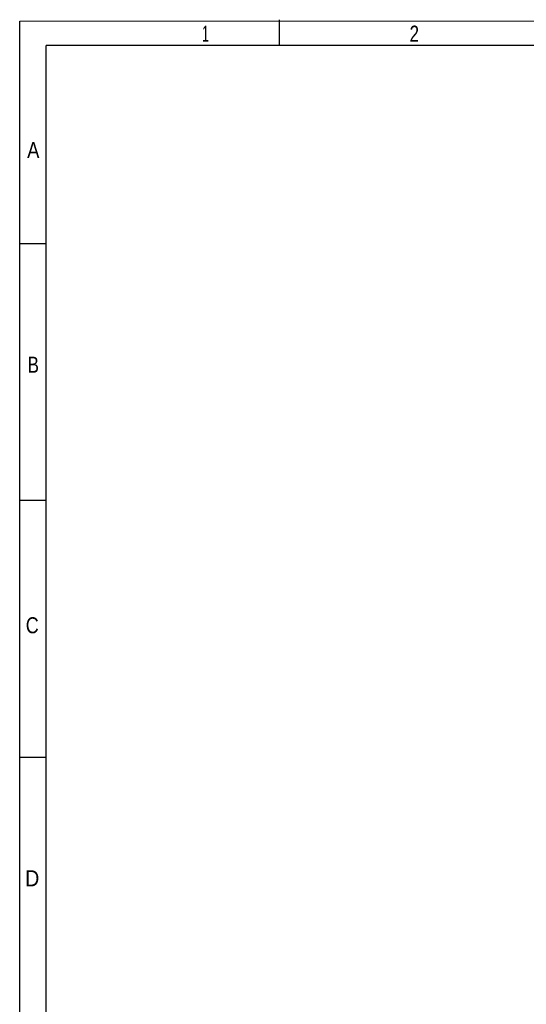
# Model space of a CAD drawing. Header units: millimetres. Extents: x 10 to 410, y 10 to 287.
# Tile 2 of 7: x 10 to 105, y 103 to 287. Entities that reach past the tile are written whole.
import ezdxf

# ---------------------------------------------------------------- set-up
doc = ezdxf.new("R2010")
doc.units = ezdxf.units.MM
doc.layers.add('SLD-0', color=179, linetype='Continuous')
doc.styles.add('SLDTEXTSTYLE3', font='TXT', dxfattribs={"width": 0.904762})
doc.styles.add('SLDTEXTSTYLE4', font='TXT', dxfattribs={"width": 0.833333})
doc.styles.add('SLDTEXTSTYLE5', font='TXT', dxfattribs={"width": 0.785714})
doc.styles.add('SLDTEXTSTYLE6', font='TXT', dxfattribs={"width": 0.857143})
doc.styles.add('SLDTEXTSTYLE7', font='TXT', dxfattribs={"width": 0.571429})

msp = doc.modelspace()

# ---------------------------------------------------------------- linework, layer by layer
at = {"layer": 'SLD-0', "color": 7, "linetype": 'Continuous'}
for p, q in [((9.932, 287), (409.932, 287.2)), ((58.484, 282.412), (58.484, 287.262)), ((10, 10), (9.932, 287)), ((405.192, 282.412), (14.853, 282.412)), ((14.853, 14.92), (14.853, 282.412)), ((14.853, 245.39), (10.003, 245.39)), ((14.853, 197.375), (10.003, 197.375)), ((14.853, 149.36), (10.003, 149.36))]:
    msp.add_line(p, q, dxfattribs=at)

# ---------------------------------------------------------------- texts
at = {"layer": 'SLD-0', "color": 7, "char_height": 3, "attachment_point": 2}
for s, insert, style in [('1', (44.631, 286.149), 'SLDTEXTSTYLE7'), ('2', (83.648, 286.149), 'SLDTEXTSTYLE5'), ('A', (12.471, 264.386), 'SLDTEXTSTYLE6'), ('B', (12.469, 224.262), 'SLDTEXTSTYLE5'), ('C', (12.273, 175.553), 'SLDTEXTSTYLE4'), ('D', (12.275, 128.246), 'SLDTEXTSTYLE3')]:
    msp.add_mtext(s, dxfattribs=dict(at, insert=insert, style=style))

doc.saveas('drawing.dxf')
